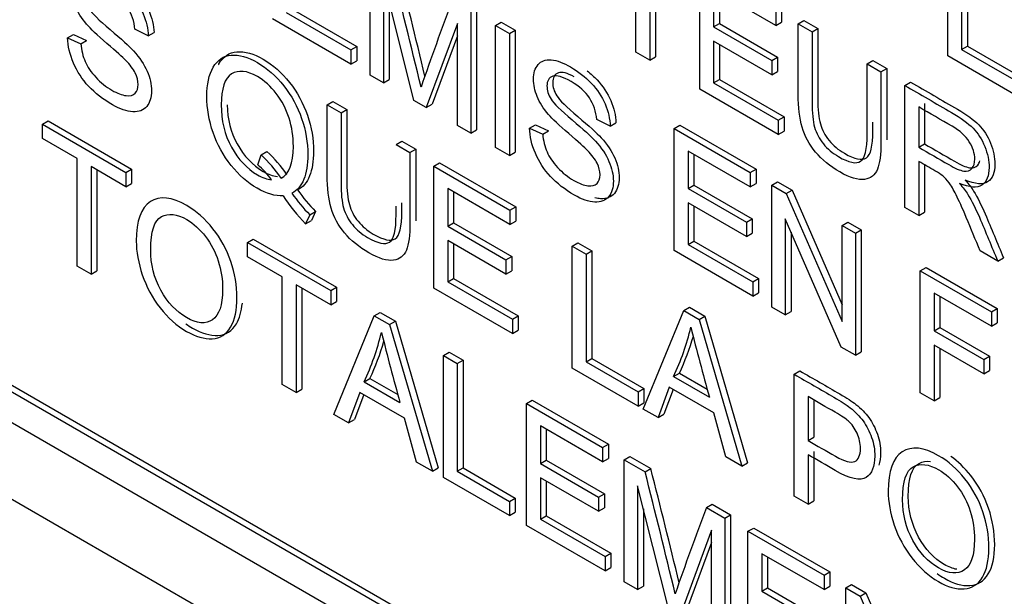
# Model space of a CAD drawing. Header units: inches. Extents: x 1 to 359, y -2 to 239.
# Tile 38 of 57: x 331.161 to 331.763, y 181.566 to 181.919. Entities that reach past the tile are written whole.
import ezdxf

# ---------------------------------------------------------------- set-up
doc = ezdxf.new("R2010")
doc.units = ezdxf.units.IN
doc.header["$MEASUREMENT"] = 0
doc.layers.add('Default', color=7, linetype='Continuous')
doc.layers.add('LAB20180', color=7, linetype='Continuous')

# ---------------------------------------------------------------- blocks, each defined once
blk = doc.blocks.new('SE1')
at = {"layer": 'LAB20180', "color": 7, "linetype": 'Continuous'}
for p, q in [((331.72859, 181.89731), (331.72859, 181.972)), ((331.74064, 181.96912), (331.74064, 181.90322)), ((331.53776, 181.89952), (331.53776, 181.96542)), ((331.73711, 181.96708), (331.73711, 181.90118)), ((331.37501, 181.88552), (331.37501, 181.96021)), ((331.54628, 181.9605), (331.54628, 181.8946)), ((331.54981, 181.95846), (331.54981, 181.89664)), ((331.57679, 181.87698), (331.57679, 181.95168)), ((331.40191, 181.86999), (331.38323, 181.94439)), ((331.38323, 181.94439), (331.38323, 181.88077)), ((331.6234, 181.91597), (331.58527, 181.93798)), ((331.58527, 181.93798), (331.58527, 181.91503)), ((331.58881, 181.93594), (331.58881, 181.91707)), ((331.38677, 181.9303), (331.38677, 181.88282)), ((331.32371, 181.92389), (331.36335, 181.901)), ((331.32725, 181.92593), (331.36688, 181.90304)), ((331.43668, 181.92461), (331.43668, 181.84991)), ((331.44022, 181.92665), (331.44022, 181.85196)), ((331.6234, 181.92477), (331.6234, 181.91597)), ((331.62694, 181.92681), (331.62694, 181.91801)), ((331.36335, 181.89225), (331.31523, 181.92003)), ((331.42846, 181.91723), (331.40944, 181.86564)), ((331.42846, 181.85466), (331.42846, 181.91723)), ((331.45183, 181.91586), (331.45537, 181.9179)), ((331.45183, 181.84117), (331.45183, 181.91586)), ((331.45183, 181.91586), (331.46035, 181.91094)), ((331.45537, 181.9179), (331.46389, 181.91298)), ((331.58527, 181.91503), (331.58881, 181.91707)), ((331.58527, 181.91503), (331.62095, 181.89443)), ((331.58881, 181.91707), (331.62448, 181.89647)), ((331.6234, 181.91597), (331.62694, 181.91801)), ((331.63704, 181.91689), (331.64058, 181.91893)), ((331.63704, 181.91689), (331.64557, 181.91197)), ((331.64058, 181.91893), (331.6491, 181.91401)), ((331.18993, 181.90842), (331.19346, 181.91046)), ((331.19346, 181.91046), (331.20151, 181.90671)), ((331.23929, 181.90954), (331.23107, 181.91359)), ((331.23929, 181.90954), (331.24283, 181.91158)), ((331.42846, 181.90968), (331.41298, 181.86768)), ((331.46035, 181.91094), (331.46389, 181.91298)), ((331.46035, 181.91094), (331.46035, 181.83625)), ((331.46389, 181.91298), (331.46389, 181.83829)), ((331.64557, 181.91197), (331.6491, 181.91401)), ((331.18993, 181.90842), (331.19798, 181.90467)), ((331.19798, 181.90467), (331.20151, 181.90671)), ((331.36335, 181.901), (331.36688, 181.90304)), ((331.36688, 181.90304), (331.36688, 181.8943)), ((331.62095, 181.88568), (331.58527, 181.90628)), ((331.58527, 181.90628), (331.58527, 181.88083)), ((331.58881, 181.90424), (331.58881, 181.88288)), ((331.73711, 181.90118), (331.74064, 181.90322)), ((331.74064, 181.90322), (331.77253, 181.88481)), ((331.36335, 181.901), (331.36335, 181.89225)), ((331.54628, 181.8946), (331.53776, 181.89952)), ((331.769, 181.87397), (331.72859, 181.89731)), ((331.73711, 181.90118), (331.769, 181.88277)), ((331.36335, 181.89225), (331.36688, 181.8943)), ((331.54628, 181.8946), (331.54981, 181.89664)), ((331.62095, 181.89443), (331.62448, 181.89647)), ((331.62095, 181.89443), (331.62095, 181.88568)), ((331.62448, 181.89647), (331.62448, 181.88772)), ((331.67926, 181.89251), (331.6828, 181.89455)), ((331.67926, 181.89251), (331.68774, 181.88762)), ((331.6828, 181.89455), (331.69128, 181.88966)), ((331.38323, 181.88077), (331.37501, 181.88552)), ((331.62095, 181.88568), (331.62448, 181.88772)), ((331.68774, 181.88762), (331.69128, 181.88966)), ((331.38323, 181.88077), (331.38677, 181.88282)), ((331.58527, 181.88083), (331.58881, 181.88288)), ((331.58527, 181.88083), (331.62491, 181.85795)), ((331.58881, 181.88288), (331.62844, 181.85999)), ((331.70233, 181.87919), (331.70587, 181.88124)), ((331.70233, 181.8045), (331.70233, 181.87919)), ((331.62491, 181.8492), (331.57679, 181.87698)), ((331.34874, 181.86742), (331.35227, 181.86946)), ((331.34874, 181.86742), (331.35726, 181.8625)), ((331.35227, 181.86946), (331.36079, 181.86454)), ((331.40944, 181.86564), (331.40191, 181.86999)), ((331.40944, 181.86564), (331.41298, 181.86768)), ((331.71439, 181.86807), (331.71439, 181.84337)), ((331.35726, 181.8625), (331.36079, 181.86454)), ((331.71085, 181.86603), (331.71085, 181.84133)), ((331.17456, 181.85545), (331.1781, 181.85749)), ((331.17456, 181.84665), (331.17456, 181.85545)), ((331.17456, 181.85545), (331.22556, 181.826)), ((331.1781, 181.85749), (331.2291, 181.82804)), ((331.43668, 181.84991), (331.42846, 181.85466)), ((331.47266, 181.85314), (331.4762, 181.85519)), ((331.4762, 181.85519), (331.48425, 181.85143)), ((331.52198, 181.85429), (331.51381, 181.85831)), ((331.52198, 181.85429), (331.52552, 181.85633)), ((331.56115, 181.85275), (331.56468, 181.85479)), ((331.56468, 181.85479), (331.61129, 181.82788)), ((331.62491, 181.85795), (331.62844, 181.85999)), ((331.62491, 181.85795), (331.62491, 181.8492)), ((331.62844, 181.85999), (331.62844, 181.85124)), ((331.43668, 181.84991), (331.44022, 181.85196)), ((331.47266, 181.85314), (331.48071, 181.84939)), ((331.48071, 181.84939), (331.48425, 181.85143)), ((331.56115, 181.77805), (331.56115, 181.85275)), ((331.56115, 181.85275), (331.60776, 181.82584)), ((331.62491, 181.8492), (331.62844, 181.85124)), ((330.78007, 181.84273), (332.37106, 180.92417)), ((331.19582, 181.83438), (331.17456, 181.84665)), ((331.39096, 181.84305), (331.39449, 181.84509)), ((331.39096, 181.84305), (331.39943, 181.83815)), ((331.39449, 181.84509), (331.40297, 181.84019)), ((331.71085, 181.84133), (331.71439, 181.84337)), ((331.30626, 181.83067), (331.30832, 181.83664)), ((331.30832, 181.83664), (331.31186, 181.83868)), ((331.39943, 181.83815), (331.40297, 181.84019)), ((331.46035, 181.83625), (331.45183, 181.84117)), ((331.46035, 181.83625), (331.46389, 181.83829)), ((331.60776, 181.81704), (331.56967, 181.83903)), ((331.56967, 181.83903), (331.56967, 181.81607)), ((331.5732, 181.83699), (331.5732, 181.81811)), ((330.90945, 181.83376), (332.23461, 181.06867)), ((330.91298, 181.8358), (332.23815, 181.07071)), ((331.19582, 181.76848), (331.19582, 181.83438)), ((331.41402, 181.82973), (331.41756, 181.83177)), ((331.41756, 181.83177), (331.46417, 181.80486)), ((331.71085, 181.83273), (331.71085, 181.79958)), ((331.71439, 181.83068), (331.71439, 181.80162)), ((331.22556, 181.81721), (331.2043, 181.82948)), ((331.2043, 181.82948), (331.2043, 181.76359)), ((331.20784, 181.82744), (331.20784, 181.76563)), ((331.22556, 181.826), (331.2291, 181.82804)), ((331.22556, 181.826), (331.22556, 181.81721)), ((331.2291, 181.82804), (331.2291, 181.81925)), ((331.41402, 181.75504), (331.41402, 181.82973)), ((331.41402, 181.82973), (331.46063, 181.80282)), ((331.60776, 181.82584), (331.61129, 181.82788)), ((331.60776, 181.82584), (331.60776, 181.81704)), ((331.61129, 181.82788), (331.61129, 181.81908)), ((331.22556, 181.81721), (331.2291, 181.81925)), ((331.60776, 181.81704), (331.61129, 181.81908)), ((331.62097, 181.81821), (331.62451, 181.82025)), ((331.62451, 181.82025), (331.63329, 181.81518)), ((330.90945, 181.81498), (332.23461, 181.04989)), ((331.46063, 181.79402), (331.42255, 181.81601)), ((331.42255, 181.81601), (331.42255, 181.79305)), ((331.42608, 181.81397), (331.42608, 181.79509)), ((331.56967, 181.81607), (331.5732, 181.81811)), ((331.56967, 181.81607), (331.60535, 181.79547)), ((331.5732, 181.81811), (331.60888, 181.79751)), ((331.62097, 181.74352), (331.62097, 181.81821)), ((331.62097, 181.81821), (331.62975, 181.81314)), ((331.62975, 181.81314), (331.63329, 181.81518)), ((331.62975, 181.81314), (331.66392, 181.73467)), ((331.63329, 181.81518), (331.66392, 181.74483)), ((331.60535, 181.78673), (331.56967, 181.80732)), ((331.56967, 181.80732), (331.56967, 181.78188)), ((331.33811, 181.79996), (331.34164, 181.802)), ((331.34164, 181.802), (331.33915, 181.79658)), ((331.46063, 181.80282), (331.46417, 181.80486)), ((331.46063, 181.80282), (331.46063, 181.79402)), ((331.46417, 181.80486), (331.46417, 181.79606)), ((331.5732, 181.80528), (331.5732, 181.78392)), ((331.71085, 181.79958), (331.70233, 181.8045)), ((331.71085, 181.79958), (331.71439, 181.80162)), ((331.33811, 181.79996), (331.33561, 181.79454)), ((331.33561, 181.79454), (331.33915, 181.79658)), ((331.42255, 181.79305), (331.42608, 181.79509)), ((331.42608, 181.79509), (331.46176, 181.77449)), ((331.46063, 181.79402), (331.46417, 181.79606)), ((331.60535, 181.79547), (331.60888, 181.79751)), ((331.60535, 181.79547), (331.60535, 181.78673)), ((331.60888, 181.79751), (331.60888, 181.78877)), ((331.66336, 181.71904), (331.62919, 181.79746)), ((331.62919, 181.79746), (331.62919, 181.73877)), ((331.66392, 181.79341), (331.66746, 181.79545)), ((331.66746, 181.79545), (331.67568, 181.79071)), ((331.42255, 181.79305), (331.45822, 181.77245)), ((331.60535, 181.78673), (331.60888, 181.78877)), ((331.63273, 181.78935), (331.63273, 181.74081)), ((331.66392, 181.73467), (331.66392, 181.79341)), ((331.66392, 181.79341), (331.67214, 181.78866)), ((331.67214, 181.78866), (331.67568, 181.79071)), ((331.67214, 181.78866), (331.67214, 181.71397)), ((331.67568, 181.79071), (331.67568, 181.71601)), ((331.29997, 181.78304), (331.30351, 181.78508)), ((331.29997, 181.77425), (331.29997, 181.78304)), ((331.29997, 181.78304), (331.35097, 181.7536)), ((331.30351, 181.78508), (331.35451, 181.75564)), ((331.45822, 181.76371), (331.42255, 181.78431)), ((331.42255, 181.78431), (331.42255, 181.75886)), ((331.42608, 181.78226), (331.42608, 181.7609)), ((331.49877, 181.7808), (331.5023, 181.78284)), ((331.5023, 181.78284), (331.51078, 181.77795)), ((331.56967, 181.78188), (331.5732, 181.78392)), ((331.5732, 181.78392), (331.61284, 181.76104)), ((331.49877, 181.70611), (331.49877, 181.7808)), ((331.49877, 181.7808), (331.50724, 181.77591)), ((331.50724, 181.77591), (331.51078, 181.77795)), ((331.51078, 181.77795), (331.51078, 181.712)), ((331.60931, 181.75025), (331.56115, 181.77805)), ((331.56967, 181.78188), (331.60931, 181.759)), ((331.75919, 181.77168), (331.74847, 181.77787)), ((331.32119, 181.762), (331.29997, 181.77425)), ((331.45822, 181.77245), (331.46176, 181.77449)), ((331.45822, 181.77245), (331.45822, 181.76371)), ((331.46176, 181.77449), (331.46176, 181.76575)), ((331.50724, 181.77591), (331.50724, 181.70996)), ((331.75919, 181.77168), (331.76272, 181.77372)), ((331.2043, 181.76359), (331.19582, 181.76848)), ((331.2043, 181.76359), (331.20784, 181.76563)), ((331.45822, 181.76371), (331.46176, 181.76575)), ((331.71178, 181.76578), (331.71531, 181.76782)), ((331.71178, 181.69109), (331.71178, 181.76578)), ((331.71178, 181.76578), (331.75533, 181.74063)), ((331.71531, 181.76782), (331.75887, 181.74267)), ((331.32119, 181.6961), (331.32119, 181.762)), ((331.42255, 181.75886), (331.42608, 181.7609)), ((331.42255, 181.75886), (331.46214, 181.736)), ((331.42608, 181.7609), (331.46568, 181.73804)), ((331.60931, 181.759), (331.61284, 181.76104)), ((331.60931, 181.759), (331.60931, 181.75025)), ((331.61284, 181.76104), (331.61284, 181.75229)), ((331.35097, 181.7448), (331.32971, 181.75708)), ((331.32971, 181.75708), (331.32971, 181.69118)), ((331.33325, 181.75503), (331.33325, 181.69322)), ((331.35097, 181.7536), (331.35451, 181.75564)), ((331.35097, 181.7536), (331.35097, 181.7448)), ((331.35451, 181.75564), (331.35451, 181.74684)), ((331.46214, 181.72726), (331.41402, 181.75504)), ((331.60931, 181.75025), (331.61284, 181.75229)), ((331.75533, 181.73184), (331.72026, 181.75209)), ((331.72026, 181.75209), (331.72026, 181.72898)), ((331.35097, 181.7448), (331.35451, 181.74684)), ((331.72379, 181.75005), (331.72379, 181.73102)), ((331.37757, 181.73824), (331.38111, 181.74028)), ((331.38111, 181.74028), (331.39053, 181.73484)), ((331.54228, 181.68099), (331.56698, 181.74142)), ((331.56698, 181.74142), (331.57052, 181.74346)), ((331.56698, 181.74142), (331.5764, 181.73598)), ((331.57052, 181.74346), (331.57994, 181.73802)), ((331.62919, 181.73877), (331.62097, 181.74352)), ((331.62919, 181.73877), (331.63273, 181.74081)), ((331.75533, 181.74063), (331.75887, 181.74267)), ((331.75533, 181.74063), (331.75533, 181.73184)), ((331.75887, 181.74267), (331.75887, 181.73388)), ((331.35291, 181.67779), (331.37757, 181.73824)), ((331.37757, 181.73824), (331.387, 181.7328)), ((331.387, 181.7328), (331.39053, 181.73484)), ((331.39053, 181.73484), (331.41678, 181.64499)), ((331.46214, 181.736), (331.46568, 181.73804)), ((331.46214, 181.736), (331.46214, 181.72726)), ((331.46568, 181.73804), (331.46568, 181.7293)), ((331.5764, 181.73598), (331.57994, 181.73802)), ((331.5764, 181.73598), (331.60261, 181.64615)), ((331.57994, 181.73802), (331.60615, 181.64819)), ((331.387, 181.7328), (331.41325, 181.64295)), ((331.46214, 181.72726), (331.46568, 181.7293)), ((331.72026, 181.72898), (331.72379, 181.73102)), ((331.72026, 181.72898), (331.75064, 181.71144)), ((331.72379, 181.73102), (331.75418, 181.71348)), ((331.75533, 181.73184), (331.75887, 181.73388)), ((331.67214, 181.71397), (331.66336, 181.71904)), ((331.67214, 181.71397), (331.67568, 181.71601)), ((331.75064, 181.70264), (331.72026, 181.72018)), ((331.72026, 181.72018), (331.72026, 181.68619)), ((331.72379, 181.71814), (331.72379, 181.68823)), ((331.41988, 181.71382), (331.42341, 181.71586)), ((331.41988, 181.63912), (331.41988, 181.71382)), ((331.41988, 181.71382), (331.4284, 181.7089)), ((331.42341, 181.71586), (331.43193, 181.71094)), ((331.4284, 181.7089), (331.43193, 181.71094)), ((331.43193, 181.71094), (331.43193, 181.64499)), ((331.50724, 181.70996), (331.51078, 181.712)), ((331.50724, 181.70996), (331.53913, 181.69155)), ((331.51078, 181.712), (331.54267, 181.69359)), ((331.75064, 181.71144), (331.75418, 181.71348)), ((331.75064, 181.71144), (331.75064, 181.70264)), ((331.75418, 181.71348), (331.75418, 181.70468)), ((331.4284, 181.7089), (331.4284, 181.64295)), ((331.53913, 181.6828), (331.49877, 181.70611)), ((331.63463, 181.70236), (331.63817, 181.7044)), ((331.75064, 181.70264), (331.75418, 181.70468)), ((331.37142, 181.69776), (331.37495, 181.69981)), ((331.37495, 181.69981), (331.39201, 181.68995)), ((331.56083, 181.70094), (331.56436, 181.70298)), ((331.56083, 181.70094), (331.58269, 181.68832)), ((331.56436, 181.70298), (331.58138, 181.69316)), ((331.63463, 181.62767), (331.63463, 181.70236)), ((331.32971, 181.69118), (331.32119, 181.6961)), ((331.32971, 181.69118), (331.33325, 181.69322)), ((331.37142, 181.69776), (331.39332, 181.68512)), ((331.53913, 181.69155), (331.54267, 181.69359)), ((331.54267, 181.69359), (331.54267, 181.68484)), ((331.5582, 181.69441), (331.55127, 181.6758)), ((331.56048, 181.69309), (331.55481, 181.67784)), ((331.58544, 181.67868), (331.5582, 181.69441)), ((331.36883, 181.6912), (331.36191, 181.67259)), ((331.37112, 181.68989), (331.36544, 181.67463)), ((331.39608, 181.67548), (331.36883, 181.6912)), ((331.47075, 181.68445), (331.47428, 181.68649)), ((331.47428, 181.68649), (331.52089, 181.65958)), ((331.53913, 181.69155), (331.53913, 181.6828)), ((331.64311, 181.68867), (331.64311, 181.66183)), ((331.64665, 181.68625), (331.64665, 181.66387)), ((331.72026, 181.68619), (331.71178, 181.69109)), ((331.72026, 181.68619), (331.72379, 181.68823)), ((331.47075, 181.60975), (331.47075, 181.68445)), ((331.47075, 181.68445), (331.51736, 181.65754)), ((331.53913, 181.6828), (331.54267, 181.68484)), ((331.55127, 181.6758), (331.54228, 181.68099)), ((331.36191, 181.67259), (331.35291, 181.67779)), ((331.36191, 181.67259), (331.36544, 181.67463)), ((331.40348, 181.64859), (331.39608, 181.67548)), ((331.55127, 181.6758), (331.55481, 181.67784)), ((331.59289, 181.65177), (331.58544, 181.67868)), ((331.51736, 181.64874), (331.47927, 181.67073)), ((331.47927, 181.67073), (331.47927, 181.64777)), ((331.4828, 181.66869), (331.4828, 181.64981)), ((331.64311, 181.66183), (331.64665, 181.66387)), ((331.51736, 181.65754), (331.52089, 181.65958)), ((331.51736, 181.65754), (331.51736, 181.64874)), ((331.52089, 181.65958), (331.52089, 181.65078)), ((331.47927, 181.64777), (331.4828, 181.64981)), ((331.4828, 181.64981), (331.51848, 181.62921)), ((331.51736, 181.64874), (331.52089, 181.65078)), ((331.53057, 181.64991), (331.53411, 181.65195)), ((331.53057, 181.57521), (331.53057, 181.64991)), ((331.53057, 181.64991), (331.54335, 181.64253)), ((331.53411, 181.65195), (331.54689, 181.64457)), ((331.60261, 181.64615), (331.59289, 181.65177)), ((331.64311, 181.65309), (331.64311, 181.62277)), ((331.64665, 181.65513), (331.64665, 181.62481)), ((331.41325, 181.64295), (331.40348, 181.64859)), ((331.41325, 181.64295), (331.41678, 181.64499)), ((331.4284, 181.64295), (331.43193, 181.64499)), ((331.43193, 181.64499), (331.46382, 181.62658)), ((331.47927, 181.64777), (331.51495, 181.62717)), ((331.54335, 181.64253), (331.54689, 181.64457)), ((331.60261, 181.64615), (331.60615, 181.64819)), ((331.46029, 181.61579), (331.41988, 181.63912)), ((331.4284, 181.64295), (331.46029, 181.62454)), ((331.51495, 181.61843), (331.47927, 181.63902)), ((331.47927, 181.63902), (331.47927, 181.61358)), ((331.4828, 181.63698), (331.4828, 181.61562)), ((331.55743, 181.55971), (331.53879, 181.63408)), ((331.53879, 181.63408), (331.53879, 181.57047)), ((331.46029, 181.62454), (331.46382, 181.62658)), ((331.46382, 181.62658), (331.46382, 181.61783)), ((331.51495, 181.62717), (331.51848, 181.62921)), ((331.51495, 181.62717), (331.51495, 181.61843)), ((331.51848, 181.62921), (331.51848, 181.62047)), ((331.64311, 181.62277), (331.63463, 181.62767)), ((331.46029, 181.62454), (331.46029, 181.61579)), ((331.51495, 181.61843), (331.51848, 181.62047)), ((331.54233, 181.61997), (331.54233, 181.57251)), ((331.58088, 181.62086), (331.58442, 181.6229)), ((331.58088, 181.62086), (331.5922, 181.61433)), ((331.58442, 181.6229), (331.59574, 181.61637)), ((331.64311, 181.62277), (331.64665, 181.62481)), ((331.46029, 181.61579), (331.46382, 181.61783)), ((331.47927, 181.61358), (331.4828, 181.61562)), ((331.47927, 181.61358), (331.51886, 181.59072)), ((331.4828, 181.61562), (331.5224, 181.59276)), ((331.5922, 181.61433), (331.59574, 181.61637)), ((331.5922, 181.61433), (331.5922, 181.53963)), ((331.59574, 181.61637), (331.59574, 181.54167)), ((331.51886, 181.58197), (331.47075, 181.60975)), ((331.60632, 181.60618), (331.60985, 181.60822)), ((331.60985, 181.60822), (331.65646, 181.58131)), ((331.58402, 181.60692), (331.565, 181.55534)), ((331.58402, 181.54435), (331.58402, 181.60692)), ((331.60632, 181.53148), (331.60632, 181.60618)), ((331.60632, 181.60618), (331.65293, 181.57927)), ((331.58402, 181.59937), (331.56854, 181.55738)), ((331.51886, 181.59072), (331.5224, 181.59276)), ((331.51886, 181.59072), (331.51886, 181.58197)), ((331.5224, 181.59276), (331.5224, 181.58401)), ((331.65293, 181.57047), (331.61484, 181.59246)), ((331.61484, 181.59246), (331.61484, 181.5695)), ((331.61837, 181.59042), (331.61837, 181.57154)), ((331.51886, 181.58197), (331.5224, 181.58401)), ((331.65293, 181.57927), (331.65646, 181.58131)), ((331.65293, 181.57927), (331.65293, 181.57047)), ((331.65646, 181.58131), (331.65646, 181.57251)), ((331.53879, 181.57047), (331.53057, 181.57521)), ((331.53879, 181.57047), (331.54233, 181.57251)), ((331.61484, 181.5695), (331.61837, 181.57154)), ((331.61837, 181.57154), (331.65405, 181.55094)), ((331.65293, 181.57047), (331.65646, 181.57251)), ((331.66614, 181.57164), (331.66967, 181.57368)), ((331.66614, 181.49694), (331.66614, 181.57164)), ((331.66614, 181.57164), (331.67492, 181.56657)), ((331.66967, 181.57368), (331.67845, 181.56861)), ((331.61484, 181.5695), (331.65052, 181.5489)), ((331.67492, 181.56657), (331.67845, 181.56861)), ((331.67492, 181.56657), (331.70913, 181.48807)), ((331.67845, 181.56861), (331.70913, 181.49823))]:
    blk.add_line(p, q, dxfattribs=at)
for centre, radius, start, end in [((326.11594, 180.61142), 5.43984, 13.46655, 14.27582), ((326.11947, 180.61346), 5.43984, 13.51656, 14.27582), ((333.58127, 181.12285), 2.3025, 159.4479, 160.84815), ((331.26202, 181.78432), 0.06987, 33.09955, 48.48797), ((331.26555, 181.78636), 0.06987, 33.09955, 48.48797), ((331.26725, 181.78609), 0.05924, 36.70885, 48.81022), ((331.42111, 181.87973), 0.11512, 215.31659, 223.86196), ((331.42464, 181.88177), 0.11512, 215.31659, 223.86196), ((331.41535, 181.87335), 0.11211, 213.39689, 224.66233), ((331.41803, 181.76775), 0.15765, 334.92647, 346.56887), ((333.17122, 182.1312), 1.64911, 194.03981, 195.57842), ((331.22305, 181.76678), 0.16363, 335.05426, 346.26608), ((331.22659, 181.76882), 0.16363, 335.05426, 343.58381), ((332.98185, 182.128), 1.64911, 194.03981, 195.57842), ((331.42157, 181.76979), 0.15765, 334.92647, 343.76905), ((326.27503, 180.30316), 5.43984, 13.51656, 14.27582), ((326.2715, 180.30112), 5.43984, 13.46655, 14.27582), ((333.73683, 180.81255), 2.3025, 159.4479, 160.84815)]:
    blk.add_arc(centre, radius, start, end, dxfattribs=at)
for points, knots in [([(331.19798, 181.90467), (331.19836, 181.90067), (331.19927, 181.89702), (331.20064, 181.89383), (331.20204, 181.89061), (331.20422, 181.8874), (331.21007, 181.88104), (331.21338, 181.87838), (331.22031, 181.87438), (331.22315, 181.87329), (331.22814, 181.87269), (331.23004, 181.87314), (331.23124, 181.87443), (331.23243, 181.8757), (331.23305, 181.87746), (331.23305, 181.88208), (331.23245, 181.88447), (331.23124, 181.8869), (331.23006, 181.8893), (331.2281, 181.8919), (331.22543, 181.89463), (331.22367, 181.89644), (331.21984, 181.89985), (331.21394, 181.90489), (331.20801, 181.90997), (331.20387, 181.91394), (331.2015, 181.91674), (331.19841, 181.92042), (331.19613, 181.92402), (331.19311, 181.93133), (331.19238, 181.93483), (331.19238, 181.94204), (331.19328, 181.94505), (331.19699, 181.94947), (331.1997, 181.95039), (331.20323, 181.95009), (331.20674, 181.94979), (331.21071, 181.9483), (331.21984, 181.94303), (331.22406, 181.9397), (331.23137, 181.9319), (331.23417, 181.9277), (331.23611, 181.92311), (331.23804, 181.91853), (331.23912, 181.91401), (331.23929, 181.90954)], [0, 0, 0, 0, 0.049954, 0.049954, 0.049954, 0.102826, 0.102826, 0.155698, 0.155698, 0.202972, 0.202972, 0.250246, 0.250246, 0.250246, 0.284468, 0.284468, 0.317961, 0.317961, 0.317961, 0.358906, 0.358906, 0.358906, 0.428488, 0.428488, 0.428488, 0.505007, 0.505007, 0.505007, 0.558517, 0.558517, 0.612027, 0.612027, 0.669359, 0.669359, 0.726691, 0.726691, 0.726691, 0.792488, 0.792488, 0.864799, 0.864799, 0.937111, 0.937111, 0.937111, 1, 1, 1, 1]), ([(331.23107, 181.91359), (331.23064, 181.91851), (331.22918, 181.92288), (331.22664, 181.92678), (331.22412, 181.93065), (331.22036, 181.93399), (331.21024, 181.93983), (331.20645, 181.94092), (331.20413, 181.94003), (331.2018, 181.93913), (331.20056, 181.93727), (331.20056, 181.9315), (331.20142, 181.92882), (331.2031, 181.92611), (331.20475, 181.92344), (331.20899, 181.91923), (331.21592, 181.91339), (331.22284, 181.90756), (331.22763, 181.90325), (331.23021, 181.90037), (331.23398, 181.89616), (331.23675, 181.89207), (331.23856, 181.888), (331.24039, 181.88388), (331.24127, 181.87982), (331.24127, 181.87187), (331.24028, 181.86866), (331.2383, 181.86633), (331.23634, 181.86401), (331.23352, 181.86287), (331.22982, 181.86307), (331.22614, 181.86327), (331.22203, 181.86464), (331.21158, 181.87068), (331.20671, 181.87448), (331.20275, 181.8787), (331.19881, 181.8829), (331.19574, 181.88767), (331.1935, 181.89294), (331.19128, 181.89816), (331.19006, 181.90333), (331.18993, 181.90842)], [0, 0, 0, 0, 0.061167, 0.061167, 0.061167, 0.129495, 0.129495, 0.19959, 0.19959, 0.19959, 0.244634, 0.244634, 0.283866, 0.283866, 0.283866, 0.363856, 0.363856, 0.363856, 0.450683, 0.450683, 0.450683, 0.513256, 0.513256, 0.513256, 0.571638, 0.571638, 0.63002, 0.63002, 0.63002, 0.695213, 0.695213, 0.695213, 0.766429, 0.766429, 0.856945, 0.856945, 0.856945, 0.928212, 0.928212, 0.928212, 1, 1, 1, 1]), ([(331.22558, 181.94308), (331.2276, 181.94146), (331.22949, 181.93972), (331.23491, 181.93394), (331.23771, 181.92974), (331.23964, 181.92515), (331.24157, 181.92057), (331.24266, 181.91605), (331.24283, 181.91158)], [0.8300148, 0.8300148, 0.8300148, 0.8300148, 0.8647995, 0.8647995, 0.9371109, 0.9371109, 0.9371109, 1, 1, 1, 1]), ([(331.68774, 181.88762), (331.68774, 181.87324), (331.68774, 181.85886), (331.68774, 181.84448), (331.68774, 181.83698), (331.68701, 181.83144), (331.68408, 181.82428), (331.68146, 181.82222), (331.67763, 181.8217), (331.67378, 181.82117), (331.66876, 181.82264), (331.65654, 181.8297), (331.65159, 181.83375), (331.64772, 181.83842), (331.6439, 181.84303), (331.64118, 181.84806), (331.6395, 181.8536), (331.63783, 181.85912), (331.63704, 181.86585), (331.63704, 181.87375), (331.63704, 181.88813), (331.63704, 181.90251), (331.63704, 181.91689)], [0, 0, 0, 0, 0.229349, 0.229349, 0.229349, 0.315825, 0.315825, 0.402301, 0.402301, 0.402301, 0.498875, 0.498875, 0.592766, 0.592766, 0.592766, 0.669274, 0.669274, 0.669274, 0.770633, 0.770633, 0.770633, 1, 1, 1, 1]), ([(331.64557, 181.91197), (331.64557, 181.89761), (331.64557, 181.88324), (331.64557, 181.86888), (331.64557, 181.86242), (331.64608, 181.85735), (331.64815, 181.85), (331.64996, 181.84662), (331.6525, 181.84346), (331.65502, 181.84033), (331.65813, 181.83772), (331.66812, 181.83196), (331.67259, 181.83101), (331.67526, 181.83275), (331.67795, 181.83451), (331.67926, 181.84008), (331.67926, 181.84943), (331.67926, 181.86379), (331.67926, 181.87815), (331.67926, 181.89251)], [0, 0, 0, 0, 0.272425, 0.272425, 0.272425, 0.3487, 0.3487, 0.424974, 0.424974, 0.424974, 0.489634, 0.489634, 0.601458, 0.601458, 0.601458, 0.727547, 0.727547, 0.727547, 1, 1, 1, 1]), ([(331.6491, 181.91401), (331.6491, 181.89965), (331.6491, 181.88529), (331.6491, 181.87092), (331.6491, 181.86446), (331.64962, 181.85939), (331.65168, 181.85204), (331.65349, 181.84866), (331.65603, 181.8455), (331.65855, 181.84237), (331.66167, 181.83976), (331.67165, 181.834), (331.67613, 181.83306), (331.6788, 181.8348), (331.68149, 181.83655), (331.6828, 181.84213), (331.6828, 181.85147), (331.6828, 181.85322), (331.6828, 181.85498), (331.6828, 181.85673)], [0, 0, 0, 0, 0.2724253, 0.2724253, 0.2724253, 0.3486998, 0.3486998, 0.4249744, 0.4249744, 0.4249744, 0.4896343, 0.4896343, 0.601458, 0.601458, 0.601458, 0.7275465, 0.7275465, 0.7275465, 0.7608155, 0.7608155, 0.7608155, 0.7608155]), ([(331.32175, 181.81164), (331.31697, 181.81132), (331.31168, 181.81288), (331.30002, 181.81961), (331.29472, 181.82426), (331.28999, 181.83027), (331.28524, 181.8363), (331.28155, 181.843), (331.27897, 181.85035), (331.27637, 181.85776), (331.2751, 181.86516), (331.2751, 181.87987), (331.27643, 181.88581), (331.27902, 181.89033), (331.28161, 181.89488), (331.28526, 181.89736), (331.29003, 181.89779), (331.29479, 181.89821), (331.30015, 181.89667), (331.31203, 181.88981), (331.3174, 181.88506), (331.32696, 181.87299), (331.33062, 181.8663), (331.33316, 181.85897), (331.3357, 181.85162), (331.3369, 181.84429), (331.3369, 181.83072), (331.33608, 181.82568), (331.33449, 181.82173), (331.33288, 181.81773), (331.33045, 181.81487), (331.32717, 181.81318)], [0, 0, 0, 0, 0.083591, 0.083591, 0.167801, 0.167801, 0.167801, 0.250827, 0.250827, 0.250827, 0.341424, 0.341424, 0.43202, 0.43202, 0.43202, 0.515494, 0.515494, 0.515494, 0.598978, 0.598978, 0.683681, 0.683681, 0.768384, 0.768384, 0.768384, 0.857884, 0.857884, 0.932367, 0.932367, 0.932367, 1, 1, 1, 1]), ([(331.28228, 181.89189), (331.28237, 181.89205), (331.28246, 181.89221), (331.28255, 181.89237), (331.28515, 181.89692), (331.28879, 181.8994), (331.29357, 181.89983), (331.29833, 181.90025), (331.30368, 181.89871), (331.31556, 181.89185), (331.32094, 181.8871), (331.33049, 181.87503), (331.33415, 181.86834), (331.33669, 181.86101), (331.33924, 181.85366), (331.34044, 181.84633), (331.34044, 181.83276), (331.33962, 181.82772), (331.33803, 181.82377), (331.33641, 181.81977), (331.33398, 181.81691), (331.33071, 181.81522)], [0.4288003, 0.4288003, 0.4288003, 0.4288003, 0.4320199, 0.4320199, 0.4320199, 0.5154941, 0.5154941, 0.5154941, 0.5989783, 0.5989783, 0.6836814, 0.6836814, 0.7683844, 0.7683844, 0.7683844, 0.8578838, 0.8578838, 0.9323666, 0.9323666, 0.9323666, 1, 1, 1, 1]), ([(331.48071, 181.84939), (331.48106, 181.84542), (331.48196, 181.84181), (331.48334, 181.83858), (331.48473, 181.83532), (331.48691, 181.83215), (331.48983, 181.82897), (331.4928, 181.82575), (331.49608, 181.82313), (331.49973, 181.82107), (331.503, 181.81922), (331.50589, 181.81806), (331.50838, 181.81776), (331.51087, 181.81746), (331.51273, 181.81789), (331.51394, 181.81918), (331.51512, 181.82045), (331.51579, 181.82218), (331.51579, 181.82681), (331.51518, 181.82919), (331.51277, 181.83406), (331.51079, 181.83665), (331.50813, 181.83943), (331.50642, 181.84121), (331.50257, 181.84457), (331.49663, 181.84969), (331.49071, 181.8548), (331.48656, 181.85869), (331.4842, 181.86149), (331.48113, 181.86513), (331.47886, 181.86875), (331.47585, 181.87605), (331.47507, 181.87963), (331.47507, 181.88684), (331.47602, 181.88977), (331.47787, 181.89198), (331.47971, 181.89418), (331.48239, 181.89514), (331.48592, 181.89484), (331.48947, 181.89454), (331.49345, 181.89302), (331.50253, 181.88778), (331.50675, 181.88445), (331.51041, 181.8806), (331.51408, 181.87673), (331.51686, 181.87245), (331.51884, 181.86788), (331.52083, 181.86329), (331.52185, 181.85873), (331.52198, 181.85429)], [0, 0, 0, 0, 0.049878, 0.049878, 0.049878, 0.098701, 0.098701, 0.098701, 0.157985, 0.157985, 0.157985, 0.20948, 0.20948, 0.20948, 0.250007, 0.250007, 0.250007, 0.286876, 0.286876, 0.322961, 0.322961, 0.359046, 0.359046, 0.359046, 0.428613, 0.428613, 0.428613, 0.505026, 0.505026, 0.505026, 0.556645, 0.556645, 0.608264, 0.608264, 0.66512, 0.66512, 0.66512, 0.726408, 0.726408, 0.726408, 0.795729, 0.795729, 0.872675, 0.872675, 0.872675, 0.936881, 0.936881, 0.936881, 1, 1, 1, 1]), ([(331.32055, 181.82247), (331.32558, 181.82483), (331.32808, 181.83134), (331.32808, 181.84794), (331.32722, 181.85371), (331.32545, 181.85925), (331.3237, 181.86476), (331.32106, 181.86978), (331.31762, 181.87425), (331.31421, 181.87869), (331.31035, 181.88218), (331.29972, 181.88832), (331.29442, 181.88884), (331.29025, 181.88623), (331.28605, 181.88361), (331.28392, 181.87736), (331.28392, 181.85768), (331.28599, 181.84908), (331.29016, 181.84146), (331.29432, 181.83387), (331.29963, 181.82824), (331.30914, 181.82275), (331.31203, 181.82173), (331.31474, 181.8215)], [0, 0, 0, 0, 0.158919, 0.158919, 0.249196, 0.249196, 0.249196, 0.331937, 0.331937, 0.331937, 0.413062, 0.413062, 0.53434, 0.53434, 0.53434, 0.678584, 0.678584, 0.818522, 0.818522, 0.818522, 0.941697, 0.941697, 1, 1, 1, 1]), ([(331.51381, 181.85831), (331.51338, 181.86323), (331.51187, 181.86763), (331.50933, 181.87153), (331.50681, 181.8754), (331.50305, 181.87874), (331.49293, 181.88458), (331.48919, 181.88565), (331.48446, 181.88401), (331.48329, 181.88199), (331.48329, 181.87623), (331.48411, 181.87357), (331.48579, 181.87086), (331.48744, 181.86819), (331.49173, 181.86395), (331.49866, 181.85811), (331.50558, 181.85228), (331.51032, 181.848), (331.51295, 181.84514), (331.51673, 181.84102), (331.51949, 181.83679), (331.52125, 181.83274), (331.52305, 181.82862), (331.52396, 181.82457), (331.52396, 181.81662), (331.52297, 181.81346), (331.52104, 181.81105), (331.51911, 181.80865), (331.51622, 181.80762), (331.51256, 181.8078), (331.50886, 181.80797), (331.50473, 181.80939), (331.49431, 181.8154), (331.4894, 181.81923), (331.48549, 181.82343), (331.48152, 181.82768), (331.47843, 181.83242), (331.47619, 181.83769), (331.47397, 181.84291), (331.47275, 181.84812), (331.47266, 181.85314)], [0, 0, 0, 0, 0.061259, 0.061259, 0.061259, 0.116523, 0.116523, 0.174189, 0.174189, 0.231856, 0.231856, 0.283851, 0.283851, 0.283851, 0.36405, 0.36405, 0.36405, 0.450764, 0.450764, 0.450764, 0.513362, 0.513362, 0.513362, 0.571652, 0.571652, 0.629943, 0.629943, 0.629943, 0.695151, 0.695151, 0.695151, 0.766646, 0.766646, 0.85685, 0.85685, 0.85685, 0.928281, 0.928281, 0.928281, 1, 1, 1, 1]), ([(331.50002, 181.88453), (331.49568, 181.88683), (331.49247, 181.8876), (331.48799, 181.88605), (331.48683, 181.88403), (331.48683, 181.87827), (331.48765, 181.87561), (331.48932, 181.8729), (331.49098, 181.87023), (331.49526, 181.86599), (331.50219, 181.86016), (331.50911, 181.85432), (331.51386, 181.85004), (331.51648, 181.84718), (331.52027, 181.84307), (331.52302, 181.83884), (331.52479, 181.83479), (331.52659, 181.83066), (331.5275, 181.82661), (331.5275, 181.81866), (331.52651, 181.8155), (331.52457, 181.81309), (331.52264, 181.81069), (331.51975, 181.80966), (331.51609, 181.80984), (331.51499, 181.80989), (331.51385, 181.81005), (331.51266, 181.81033)], [0.1227197, 0.1227197, 0.1227197, 0.1227197, 0.1741894, 0.1741894, 0.2318562, 0.2318562, 0.2838509, 0.2838509, 0.2838509, 0.3640501, 0.3640501, 0.3640501, 0.4507639, 0.4507639, 0.4507639, 0.5133617, 0.5133617, 0.5133617, 0.5716525, 0.5716525, 0.6299433, 0.6299433, 0.6299433, 0.6951508, 0.6951508, 0.6951508, 0.7165041, 0.7165041, 0.7165041, 0.7165041]), ([(331.50794, 181.8881), (331.51008, 181.88642), (331.51209, 181.8846), (331.51394, 181.88264), (331.51762, 181.87877), (331.5204, 181.87449), (331.52238, 181.86992), (331.52436, 181.86533), (331.52539, 181.86078), (331.52552, 181.85633)], [0.8336215, 0.8336215, 0.8336215, 0.8336215, 0.872675, 0.872675, 0.872675, 0.9368808, 0.9368808, 0.9368808, 1, 1, 1, 1]), ([(331.69128, 181.88966), (331.69128, 181.87528), (331.69128, 181.8609), (331.69128, 181.84652), (331.69128, 181.8463), (331.69128, 181.84609), (331.69128, 181.84587)], [0, 0, 0, 0, 0.2293492, 0.2293492, 0.2293492, 0.2318775, 0.2318775, 0.2318775, 0.2318775]), ([(331.70233, 181.87919), (331.71187, 181.87369), (331.72141, 181.86818), (331.73095, 181.86267), (331.73672, 181.85934), (331.74107, 181.85614), (331.74709, 181.84997), (331.74946, 181.84627), (331.75127, 181.8418), (331.75305, 181.83737), (331.75393, 181.8331), (331.75393, 181.82371), (331.75247, 181.82013), (331.7495, 181.81822), (331.74651, 181.81629), (331.74197, 181.8166), (331.73573, 181.81921)], [0, 0, 0, 0, 0.318588, 0.318588, 0.318588, 0.446357, 0.446357, 0.574125, 0.574125, 0.574125, 0.684887, 0.684887, 0.829418, 0.829418, 0.829418, 1, 1, 1, 1]), ([(331.70587, 181.88124), (331.71541, 181.87573), (331.72495, 181.87022), (331.73449, 181.86471), (331.74026, 181.86138), (331.7446, 181.85818), (331.75063, 181.85201), (331.75299, 181.84831), (331.7548, 181.84384), (331.75659, 181.83941), (331.75747, 181.83514), (331.75747, 181.82575), (331.75601, 181.82217), (331.75304, 181.82026), (331.75005, 181.81833), (331.74551, 181.81864), (331.73927, 181.82125)], [0, 0, 0, 0, 0.318588, 0.318588, 0.318588, 0.446357, 0.446357, 0.574125, 0.574125, 0.574125, 0.684887, 0.684887, 0.829418, 0.829418, 0.829418, 1, 1, 1, 1]), ([(331.28749, 181.86738), (331.28776, 181.85851), (331.28982, 181.85059), (331.2937, 181.8435), (331.29785, 181.83591), (331.30317, 181.83028), (331.31268, 181.82479), (331.31556, 181.82377), (331.31827, 181.82354)], [0.6884555, 0.6884555, 0.6884555, 0.6884555, 0.8185216, 0.8185216, 0.8185216, 0.941697, 0.941697, 1, 1, 1, 1]), ([(331.39943, 181.83815), (331.39943, 181.82377), (331.39943, 181.80939), (331.39943, 181.79502), (331.39943, 181.78746), (331.3987, 181.78192), (331.39724, 181.77839), (331.39576, 181.77483), (331.39315, 181.77275), (331.38932, 181.77218), (331.38551, 181.77161), (331.38045, 181.77317), (331.36823, 181.78023), (331.36328, 181.78428), (331.35945, 181.78893), (331.35561, 181.79359), (331.35287, 181.79859), (331.35123, 181.80411), (331.34959, 181.80965), (331.34874, 181.81633), (331.34874, 181.82429), (331.34874, 181.83866), (331.34874, 181.85304), (331.34874, 181.86742)], [0, 0, 0, 0, 0.229366, 0.229366, 0.229366, 0.325955, 0.325955, 0.325955, 0.402494, 0.402494, 0.402494, 0.498931, 0.498931, 0.59269, 0.59269, 0.59269, 0.669228, 0.669228, 0.669228, 0.770652, 0.770652, 0.770652, 1, 1, 1, 1]), ([(331.35726, 181.8625), (331.35726, 181.84814), (331.35726, 181.83378), (331.35726, 181.81942), (331.35726, 181.81291), (331.35777, 181.80784), (331.35881, 181.80421), (331.35985, 181.80053), (331.36165, 181.7971), (331.36419, 181.794), (331.36674, 181.79087), (331.36982, 181.78826), (331.37981, 181.78249), (331.38429, 181.78155), (331.38962, 181.78503), (331.39096, 181.79062), (331.39096, 181.79996), (331.39096, 181.80175), (331.39096, 181.80355), (331.39096, 181.80534)], [0, 0, 0, 0, 0.2724309, 0.2724309, 0.2724309, 0.3640903, 0.3640903, 0.3640903, 0.4250109, 0.4250109, 0.4250109, 0.4928708, 0.4928708, 0.6102285, 0.6102285, 0.7275862, 0.7275862, 0.7275862, 0.7615973, 0.7615973, 0.7615973, 0.7615973]), ([(331.36079, 181.86454), (331.36079, 181.85018), (331.36079, 181.83582), (331.36079, 181.82146), (331.36079, 181.81495), (331.36131, 181.80988), (331.36234, 181.80625), (331.36339, 181.80257), (331.36518, 181.79914), (331.36772, 181.79604), (331.37028, 181.79291), (331.37336, 181.7903), (331.38334, 181.78453), (331.38782, 181.78359), (331.39316, 181.78707), (331.39449, 181.79266), (331.39449, 181.802), (331.39449, 181.80379), (331.39449, 181.80559), (331.39449, 181.80738)], [0, 0, 0, 0, 0.2724309, 0.2724309, 0.2724309, 0.3640903, 0.3640903, 0.3640903, 0.4250109, 0.4250109, 0.4250109, 0.4928708, 0.4928708, 0.6102285, 0.6102285, 0.7275862, 0.7275862, 0.7275862, 0.7615973, 0.7615973, 0.7615973, 0.7615973]), ([(331.71085, 181.84133), (331.71698, 181.83779), (331.72311, 181.83425), (331.72923, 181.83072), (331.7331, 181.82848), (331.7362, 181.82714), (331.7384, 181.82682), (331.74058, 181.82649), (331.74227, 181.82696), (331.74343, 181.82838), (331.74458, 181.82977), (331.74515, 181.83166), (331.74515, 181.83762), (331.74404, 181.84115), (331.7418, 181.84473), (331.73958, 181.84827), (331.73607, 181.85146), (331.7313, 181.85422), (331.72448, 181.85816), (331.71767, 181.86209), (331.71085, 181.86603)], [0, 0, 0, 0, 0.2286, 0.2286, 0.2286, 0.34417, 0.34417, 0.34417, 0.424634, 0.424634, 0.424634, 0.499118, 0.499118, 0.607044, 0.607044, 0.607044, 0.745746, 0.745746, 0.745746, 1, 1, 1, 1]), ([(331.71439, 181.84337), (331.72052, 181.83983), (331.72664, 181.83629), (331.73277, 181.83276), (331.73664, 181.83052), (331.73974, 181.82918), (331.74193, 181.82886), (331.74411, 181.82854), (331.74581, 181.82901), (331.74697, 181.83042), (331.74755, 181.83113), (331.74799, 181.83197), (331.74828, 181.83295)], [0, 0, 0, 0, 0.2285996, 0.2285996, 0.2285996, 0.3441699, 0.3441699, 0.3441699, 0.4246337, 0.4246337, 0.4246337, 0.4626694, 0.4626694, 0.4626694, 0.4626694]), ([(331.40297, 181.84019), (331.40297, 181.82581), (331.40297, 181.81144), (331.40297, 181.79706), (331.40297, 181.7968), (331.40297, 181.79654), (331.40297, 181.79629)], [0, 0, 0, 0, 0.2293659, 0.2293659, 0.2293659, 0.232659, 0.232659, 0.232659, 0.232659]), ([(331.74847, 181.77787), (331.74563, 181.78469), (331.74279, 181.79152), (331.73995, 181.79834), (331.73748, 181.80426), (331.73539, 181.80888), (331.73375, 181.81221), (331.73213, 181.8155), (331.73069, 181.81799), (331.7294, 181.81968), (331.72814, 181.82133), (331.72686, 181.82274), (331.72553, 181.82391), (331.72456, 181.82476), (331.72295, 181.82575), (331.72075, 181.82701), (331.71745, 181.82892), (331.71415, 181.83082), (331.71085, 181.83273)], [0, 0, 0, 0, 0.307176, 0.307176, 0.307176, 0.516403, 0.516403, 0.516403, 0.634791, 0.634791, 0.634791, 0.716811, 0.716811, 0.716811, 0.809183, 0.809183, 0.809183, 1, 1, 1, 1]), ([(331.73573, 181.81921), (331.73801, 181.81665), (331.73973, 181.81442), (331.74089, 181.8125), (331.74338, 181.80842), (331.74576, 181.80373), (331.748, 181.79846), (331.75178, 181.78955), (331.75546, 181.78061), (331.75919, 181.77168)], [0, 0, 0, 0, 0.160192, 0.160192, 0.160192, 0.45337, 0.45337, 0.45337, 1, 1, 1, 1]), ([(331.73927, 181.82125), (331.74155, 181.81869), (331.74327, 181.81646), (331.74443, 181.81454), (331.74691, 181.81046), (331.74929, 181.80577), (331.75153, 181.80051), (331.75532, 181.79159), (331.75899, 181.78265), (331.76272, 181.77372)], [0, 0, 0, 0, 0.160192, 0.160192, 0.160192, 0.45337, 0.45337, 0.45337, 1, 1, 1, 1]), ([(331.23193, 181.78396), (331.23193, 181.79633), (331.23482, 181.80436), (331.24054, 181.80806), (331.24628, 181.81178), (331.25371, 181.81095), (331.26877, 181.80225), (331.27411, 181.79753), (331.28366, 181.78545), (331.28732, 181.77872), (331.29231, 181.76411), (331.29356, 181.75673), (331.29356, 181.74167), (331.29227, 181.73566), (331.28965, 181.73121), (331.28701, 181.72675), (331.28328, 181.7244), (331.27841, 181.72413), (331.2736, 181.72386), (331.26834, 181.72537), (331.25668, 181.7321), (331.2513, 181.7369), (331.24648, 181.74306), (331.24169, 181.74918), (331.23809, 181.75591), (331.23563, 181.76324), (331.23321, 181.77047), (331.23193, 181.7774), (331.23193, 181.78396)], [0, 0, 0, 0, 0.133455, 0.133455, 0.133455, 0.25964, 0.25964, 0.342766, 0.342766, 0.425892, 0.425892, 0.509018, 0.509018, 0.593807, 0.593807, 0.593807, 0.674588, 0.674588, 0.674588, 0.752986, 0.752986, 0.838017, 0.838017, 0.838017, 0.918499, 0.918499, 0.918499, 1, 1, 1, 1]), ([(331.24075, 181.77867), (331.24075, 181.76967), (331.24282, 181.76142), (331.25117, 181.74627), (331.25642, 181.74065), (331.26912, 181.73332), (331.27441, 181.7329), (331.27854, 181.73573), (331.28267, 181.73856), (331.28478, 181.7447), (331.28478, 181.76036), (331.28388, 181.76619), (331.28211, 181.77174), (331.28037, 181.77723), (331.27777, 181.78225), (331.27432, 181.78672), (331.27091, 181.79115), (331.26709, 181.79462), (331.25681, 181.80056), (331.25164, 181.80116), (331.2473, 181.79889), (331.24293, 181.79662), (331.24075, 181.78985), (331.24075, 181.77867)], [0, 0, 0, 0, 0.118929, 0.118929, 0.237858, 0.237858, 0.359231, 0.359231, 0.359231, 0.497801, 0.497801, 0.585394, 0.585394, 0.585394, 0.664325, 0.664325, 0.664325, 0.7431, 0.7431, 0.854498, 0.854498, 0.854498, 1, 1, 1, 1]), ([(331.26219, 181.73328), (331.26352, 181.73233), (331.26488, 181.73145), (331.27188, 181.72741), (331.27714, 181.7259), (331.28195, 181.72617), (331.28681, 181.72644), (331.29055, 181.72879), (331.29318, 181.73325), (331.29514, 181.73657), (331.29636, 181.74076), (331.29685, 181.74583)], [0.2273695, 0.2273695, 0.2273695, 0.2273695, 0.2470142, 0.2470142, 0.3254116, 0.3254116, 0.3254116, 0.4061931, 0.4061931, 0.4061931, 0.4694425, 0.4694425, 0.4694425, 0.4694425]), ([(331.63817, 181.7044), (331.64629, 181.69971), (331.65441, 181.69502), (331.66253, 181.69034), (331.66683, 181.68785), (331.6701, 181.68566), (331.67238, 181.6839), (331.67557, 181.68144), (331.67819, 181.67876), (331.68035, 181.67582), (331.68252, 181.67287), (331.68422, 181.66946), (331.68555, 181.66561), (331.6869, 181.66174), (331.68749, 181.65798), (331.68749, 181.65135), (331.68712, 181.64883), (331.68638, 181.64674)], [0, 0, 0, 0, 0.2166154, 0.2166154, 0.2166154, 0.3045388, 0.3045388, 0.3045388, 0.3808286, 0.3808286, 0.3808286, 0.4539122, 0.4539122, 0.4539122, 0.533118, 0.533118, 0.5968023, 0.5968023, 0.5968023, 0.5968023]), ([(331.63463, 181.70236), (331.64275, 181.69767), (331.65087, 181.69298), (331.65899, 181.68829), (331.6633, 181.68581), (331.66657, 181.68362), (331.66885, 181.68186), (331.67203, 181.6794), (331.67466, 181.67672), (331.67681, 181.67378), (331.67898, 181.67082), (331.68068, 181.66742), (331.68202, 181.66357), (331.68336, 181.65969), (331.68396, 181.65594), (331.68396, 181.64585), (331.68223, 181.64148), (331.6787, 181.63915), (331.67517, 181.63681), (331.66889, 181.6382), (331.65973, 181.64349), (331.65419, 181.64669), (331.64865, 181.64989), (331.64311, 181.65309)], [0, 0, 0, 0, 0.216615, 0.216615, 0.216615, 0.304539, 0.304539, 0.304539, 0.380829, 0.380829, 0.380829, 0.453912, 0.453912, 0.453912, 0.533118, 0.533118, 0.671193, 0.671193, 0.671193, 0.852324, 0.852324, 0.852324, 1, 1, 1, 1]), ([(331.64311, 181.66183), (331.64869, 181.65861), (331.65427, 181.65539), (331.65985, 181.65217), (331.66541, 181.64896), (331.66932, 181.64789), (331.67165, 181.64894), (331.67399, 181.64999), (331.67518, 181.65266), (331.67518, 181.66012), (331.67449, 181.6632), (331.67173, 181.66926), (331.66993, 181.6718), (331.66769, 181.67383), (331.66627, 181.67512), (331.6636, 181.67684), (331.65968, 181.6791), (331.65416, 181.68229), (331.64864, 181.68548), (331.64311, 181.68867)], [0, 0, 0, 0, 0.215417, 0.215417, 0.215417, 0.375568, 0.375568, 0.375568, 0.501264, 0.501264, 0.592285, 0.592285, 0.683306, 0.683306, 0.683306, 0.786784, 0.786784, 0.786784, 1, 1, 1, 1]), ([(331.69218, 181.63077), (331.69218, 181.64315), (331.69502, 181.6512), (331.70078, 181.65487), (331.70651, 181.65852), (331.71395, 181.65776), (331.72897, 181.64908), (331.73435, 181.64434), (331.73913, 181.6383), (331.74393, 181.63224), (331.74752, 181.62555), (331.75006, 181.61822), (331.75261, 181.61087), (331.75381, 181.60349), (331.75381, 181.58848), (331.75247, 181.58249), (331.74722, 181.5736), (331.74348, 181.57124), (331.73866, 181.57094), (331.73382, 181.57064), (331.72859, 181.57218), (331.71692, 181.57891), (331.7115, 181.58374), (331.70195, 181.59601), (331.69833, 181.60272), (331.69583, 181.61002), (331.69335, 181.6173), (331.69218, 181.62421), (331.69218, 181.63077)], [0, 0, 0, 0, 0.133492, 0.133492, 0.133492, 0.256561, 0.256561, 0.337052, 0.337052, 0.337052, 0.417317, 0.417317, 0.417317, 0.502271, 0.502271, 0.588358, 0.588358, 0.674444, 0.674444, 0.674444, 0.751391, 0.751391, 0.834849, 0.834849, 0.918307, 0.918307, 0.918307, 1, 1, 1, 1]), ([(331.72217, 181.58027), (331.72359, 181.57925), (331.72504, 181.57831), (331.73212, 181.57422), (331.73736, 181.57268), (331.74219, 181.57298), (331.74701, 181.57328), (331.75076, 181.57564), (331.75601, 181.58453), (331.75734, 181.59052), (331.75734, 181.60553), (331.75614, 181.61291), (331.7536, 181.62027), (331.75106, 181.6276), (331.74746, 181.63428), (331.74267, 181.64034), (331.73894, 181.64505), (331.73485, 181.64897), (331.73041, 181.6521)], [0.2281225, 0.2281225, 0.2281225, 0.2281225, 0.2486086, 0.2486086, 0.3255555, 0.3255555, 0.3255555, 0.4116424, 0.4116424, 0.4977292, 0.4977292, 0.5826834, 0.5826834, 0.5826834, 0.6629481, 0.6629481, 0.6629481, 0.7256958, 0.7256958, 0.7256958, 0.7256958]), ([(331.70096, 181.6255), (331.70096, 181.61651), (331.70306, 181.60824), (331.71141, 181.59308), (331.71662, 181.58749), (331.72936, 181.58013), (331.73465, 181.57971), (331.73879, 181.58254), (331.7429, 181.58536), (331.74498, 181.59154), (331.74498, 181.60719), (331.74412, 181.61296), (331.74236, 181.61855), (331.74062, 181.62406), (331.73797, 181.62908), (331.73457, 181.63353), (331.73114, 181.63802), (331.72734, 181.64143), (331.71705, 181.64737), (331.71184, 181.64799), (331.7075, 181.64573), (331.70313, 181.64346), (331.70096, 181.63669), (331.70096, 181.6255)], [0, 0, 0, 0, 0.119213, 0.119213, 0.238426, 0.238426, 0.359261, 0.359261, 0.359261, 0.497701, 0.497701, 0.585212, 0.585212, 0.585212, 0.664116, 0.664116, 0.664116, 0.742991, 0.742991, 0.854531, 0.854531, 0.854531, 1, 1, 1, 1]), ([(331.70449, 181.62755), (331.70449, 181.63873), (331.70666, 181.6455), (331.71103, 181.64777), (331.71318, 181.64889), (331.71554, 181.6493), (331.7181, 181.64902)], [0, 0, 0, 0, 0.1454693, 0.1454693, 0.1454693, 0.2005694, 0.2005694, 0.2005694, 0.2005694]), ([(331.73411, 181.58292), (331.73178, 181.5833), (331.72923, 181.58429), (331.72016, 181.58953), (331.71495, 181.59512), (331.7066, 181.61028), (331.70449, 181.61855), (331.70449, 181.62755)], [0.709751, 0.709751, 0.709751, 0.709751, 0.761574, 0.761574, 0.880787, 0.880787, 1, 1, 1, 1])]:
    blk.add_open_spline(points, degree=3, knots=knots, dxfattribs=at)

msp = doc.modelspace()

# ---------------------------------------------------------------- block references
at = {"layer": 'Default'}
msp.add_blockref('SE1', (0, 0), dxfattribs=at)

doc.saveas('drawing.dxf')
